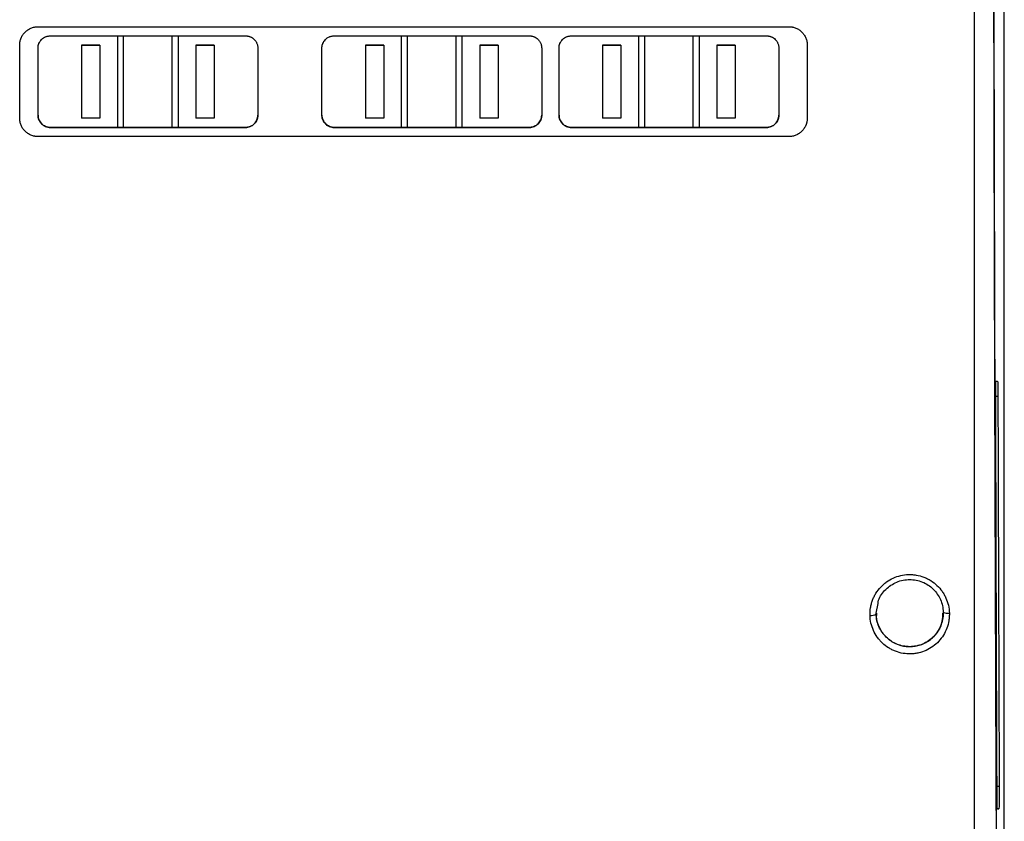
# Model space of a CAD drawing. Header units: millimetres. Extents: x -945 to 1227, y -951 to 1232.
# Tile 90 of 171: x 190 to 351, y -91 to 40. Entities that reach past the tile are written whole.
import ezdxf

# ---------------------------------------------------------------- set-up
doc = ezdxf.new("R2010")
doc.units = ezdxf.units.MM

msp = doc.modelspace()

# ---------------------------------------------------------------- linework, layer by layer
at = {"color": 7, "linetype": 'Continuous', "lineweight": 25}
for p, q in [((351.17, -133.211), (351.17, 415.789)), ((351.153, -134.193), (351.153, 150.289)), ((192.889, 38.863), (315.889, 38.863)), ((194.889, 37.363), (226.889, 37.363)), ((205.889, 37.364), (205.889, 22.364)), ((206.889, 22.364), (206.889, 37.364)), ((214.889, 22.364), (214.889, 37.364)), ((215.889, 22.364), (215.889, 37.364)), ((241.394, 37.363), (273.394, 37.363)), ((252.394, 37.364), (252.394, 22.364)), ((253.394, 22.364), (253.394, 37.364)), ((261.394, 22.364), (261.394, 37.364)), ((262.394, 22.364), (262.394, 37.364)), ((280.232, 37.363), (312.232, 37.363)), ((291.232, 37.364), (291.232, 22.364)), ((292.232, 37.364), (292.232, 22.364)), ((300.232, 22.364), (300.232, 37.364)), ((301.232, 22.364), (301.232, 37.364)), ((189.889, 23.864), (189.889, 35.863)), ((200.032, 35.864), (203.032, 35.864)), ((203.032, 35.864), (200.032, 35.864)), ((218.746, 35.864), (221.746, 35.864)), ((221.746, 35.864), (218.746, 35.864)), ((246.537, 35.864), (249.537, 35.864)), ((249.537, 35.864), (246.537, 35.864)), ((265.251, 35.864), (268.251, 35.864)), ((268.251, 35.864), (265.251, 35.864)), ((285.374, 35.864), (288.374, 35.864)), ((288.374, 35.864), (285.374, 35.864)), ((304.089, 35.864), (307.089, 35.864)), ((307.089, 35.864), (304.089, 35.864)), ((318.889, 35.863), (318.889, 23.864)), ((192.889, 24.364), (192.889, 35.364)), ((228.889, 35.364), (228.889, 24.364)), ((239.394, 24.364), (239.394, 35.364)), ((275.394, 35.364), (275.394, 24.364)), ((278.232, 24.364), (278.232, 35.364)), ((314.232, 35.364), (314.232, 24.364)), ((203.032, 23.864), (200.032, 23.864)), ((221.746, 23.864), (218.746, 23.864)), ((249.537, 23.864), (246.537, 23.864)), ((268.251, 23.864), (265.251, 23.864)), ((288.374, 23.864), (285.374, 23.864)), ((307.089, 23.864), (304.089, 23.864)), ((226.889, 22.364), (194.889, 22.364)), ((194.889, 22.364), (194.889, 22.364)), ((194.889, 22.364), (205.889, 22.364)), ((205.889, 22.364), (206.889, 22.364)), ((206.889, 22.364), (214.889, 22.364)), ((214.889, 22.364), (215.889, 22.364)), ((215.889, 22.364), (226.889, 22.364)), ((226.889, 22.364), (226.889, 22.364)), ((273.394, 22.364), (241.394, 22.364)), ((241.394, 22.364), (241.394, 22.364)), ((241.394, 22.364), (252.394, 22.364)), ((252.394, 22.364), (253.394, 22.364)), ((253.394, 22.364), (261.394, 22.364)), ((261.394, 22.364), (262.394, 22.364)), ((262.394, 22.364), (273.394, 22.364)), ((273.394, 22.364), (273.394, 22.364)), ((312.232, 22.364), (280.232, 22.364)), ((280.232, 22.364), (280.232, 22.364)), ((280.232, 22.364), (291.232, 22.364)), ((291.232, 22.364), (292.232, 22.364)), ((292.232, 22.364), (300.232, 22.364)), ((300.232, 22.364), (301.232, 22.364)), ((301.232, 22.364), (312.232, 22.364)), ((312.232, 22.364), (312.232, 22.364)), ((315.889, 20.864), (192.889, 20.864)), ((349.566, -19.198), (349.822, -19.193)), ((349.822, -19.193), (350.07, -19.193)), ((335.67, -62.687), (335.67, -62.686)), ((350.286, -89.228), (350.036, -89.228))]:
    msp.add_line(p, q, dxfattribs=at)
at = {"color": 250, "linetype": 'Continuous', "lineweight": 25}
for p, q in [((349.822, -19.197), (350.07, -19.193)), ((350.122, -21.715), (349.772, -21.716)), ((330.17, -57.187), (330.484, -55.599)), ((349.98, -85.563), (350.337, -85.561)), ((350.035, -89.224), (350.286, -89.228))]:
    msp.add_line(p, q, dxfattribs=at)
at = {"color": 7, "linetype": 'Continuous', "lineweight": 25}
for centre, radius, start, end in [((329.371, -56.06), 1.524, 262.54516, 301.7577), ((341.884, -55.697), 1.505, 241.60729, 280.8688)]:
    msp.add_arc(centre, radius, start, end, dxfattribs=at)
for points, knots in [([(349.39, 82.958), (349.408, 70.677), (349.445, 45.915), (349.526, 8.819), (349.625, -28.307), (349.742, -65.227), (349.836, -89.638), (349.882, -101.835)], [0, 0, 0, 0, 0.197629, 0.3985084, 0.5992542, 0.7997799, 1, 1, 1, 1]), ([(346.288, -132.641), (346.288, -115.098), (346.288, -97.473), (346.288, -70.912), (346.288, -62.037), (346.288, -44.258), (346.288, -35.352), (346.288, -17.51), (346.288, -8.571), (346.288, 9.331), (346.288, 18.293), (346.288, 45.215), (346.288, 63.214), (346.288, 81.235)], [0, 0, 0, 0, 0.25, 0.25, 0.375, 0.375, 0.5, 0.5, 0.625, 0.625, 0.75, 0.75, 1, 1, 1, 1]), ([(349.36, 77.553), (349.362, 76.379), (349.364, 74.025), (349.369, 70.486), (349.374, 66.928), (349.379, 63.352), (349.385, 59.758), (349.39, 56.145), (349.396, 52.515), (349.403, 48.866), (349.409, 45.199), (349.416, 41.514), (349.424, 37.811), (349.431, 34.09), (349.439, 30.352), (349.447, 26.595), (349.455, 22.821), (349.464, 19.029), (349.473, 15.22), (349.482, 11.392), (349.492, 7.548), (349.502, 3.685), (349.512, -0.194), (349.522, -4.091), (349.533, -8.005), (349.544, -11.937), (349.556, -15.886), (349.567, -19.851), (349.579, -23.834), (349.591, -27.834), (349.604, -31.851), (349.617, -35.884), (349.63, -39.934), (349.643, -44.001), (349.657, -48.085), (349.671, -52.185), (349.685, -56.302), (349.7, -60.434), (349.715, -64.584), (349.73, -68.749), (349.745, -72.931), (349.761, -77.128), (349.777, -81.342), (349.793, -85.571), (349.81, -89.816), (349.827, -94.077), (349.844, -98.354), (349.856, -101.208), (349.862, -102.638)], [0, 0, 0, 0, 0.0193625, 0.0388306, 0.0584043, 0.0780837, 0.0978687, 0.1177593, 0.1377556, 0.1578575, 0.178065, 0.1983781, 0.2187969, 0.2393213, 0.2599513, 0.2806869, 0.3015282, 0.3224751, 0.3435277, 0.3646858, 0.3859496, 0.407319, 0.4287941, 0.4503748, 0.4720611, 0.493853, 0.5157506, 0.5377538, 0.5598626, 0.5820771, 0.6043972, 0.6268229, 0.6493542, 0.6719912, 0.6947338, 0.717582, 0.7405359, 0.7635954, 0.7867605, 0.8100313, 0.8334077, 0.8568897, 0.8804773, 0.9041706, 0.9279695, 0.951874, 0.9758842, 1, 1, 1, 1]), ([(189.889, 35.863), (189.89, 35.92), (189.892, 36.032), (189.906, 36.199), (189.929, 36.365), (189.962, 36.529), (190.004, 36.691), (190.055, 36.851), (190.129, 37.047), (190.237, 37.275), (190.387, 37.527), (190.562, 37.765), (190.825, 38.056), (191.206, 38.37), (191.641, 38.604), (192.011, 38.737), (192.298, 38.809), (192.592, 38.855), (192.79, 38.86), (192.889, 38.863)], [0, 0, 0, 0, 0.0360119, 0.0717456, 0.1073115, 0.1428215, 0.1783883, 0.2141236, 0.250138, 0.3123623, 0.3746898, 0.4372852, 0.4999732, 0.6244182, 0.7493903, 0.8116516, 0.8742535, 0.9372215, 1, 1, 1, 1]), ([(315.889, 38.863), (315.938, 38.863), (316.037, 38.861), (316.184, 38.85), (316.33, 38.832), (316.524, 38.798), (316.763, 38.738), (317.134, 38.605), (317.57, 38.372), (318.026, 37.996), (318.401, 37.539), (318.633, 37.105), (318.765, 36.736), (318.836, 36.45), (318.881, 36.158), (318.886, 35.962), (318.889, 35.863)], [0, 0, 0, 0, 0.0312465, 0.0624324, 0.0936342, 0.1249286, 0.1874855, 0.2501783, 0.3746281, 0.4997881, 0.6243633, 0.7492947, 0.8117842, 0.8744329, 0.9371775, 1, 1, 1, 1]), ([(192.889, 35.364), (192.89, 35.407), (192.892, 35.495), (192.905, 35.624), (192.926, 35.753), (192.955, 35.879), (192.993, 36.004), (193.07, 36.208), (193.213, 36.479), (193.463, 36.784), (193.767, 37.035), (194.057, 37.19), (194.304, 37.279), (194.495, 37.327), (194.691, 37.358), (194.823, 37.362), (194.889, 37.363)], [0, 0, 0, 0, 0.0419828, 0.0836159, 0.1250754, 0.1665394, 0.2081863, 0.2501917, 0.3749761, 0.4998169, 0.6245497, 0.7493239, 0.8115733, 0.87422, 0.9371907, 1, 1, 1, 1]), ([(226.889, 37.363), (226.933, 37.363), (227.021, 37.361), (227.152, 37.348), (227.281, 37.327), (227.408, 37.297), (227.534, 37.258), (227.738, 37.181), (228.01, 37.036), (228.263, 36.827), (228.439, 36.633), (228.555, 36.475), (228.656, 36.307), (228.75, 36.109), (228.827, 35.882), (228.88, 35.625), (228.886, 35.451), (228.889, 35.364)], [0, 0, 0, 0, 0.0419564, 0.0835621, 0.1249995, 0.1664533, 0.2081079, 0.2501451, 0.3747617, 0.4997046, 0.561835, 0.6246037, 0.6870986, 0.7494212, 0.8331127, 0.9161597, 1, 1, 1, 1]), ([(239.394, 35.364), (239.395, 35.407), (239.397, 35.495), (239.41, 35.624), (239.431, 35.753), (239.46, 35.879), (239.498, 36.004), (239.575, 36.208), (239.718, 36.479), (239.968, 36.784), (240.272, 37.035), (240.562, 37.19), (240.809, 37.279), (241, 37.327), (241.196, 37.358), (241.328, 37.362), (241.394, 37.363)], [0, 0, 0, 0, 0.04198277, 0.08361589, 0.12507538, 0.16653945, 0.20818627, 0.25019168, 0.37497607, 0.49981685, 0.6245497, 0.74932392, 0.81157329, 0.87422002, 0.93719071, 1, 1, 1, 1]), ([(273.394, 37.363), (273.438, 37.363), (273.526, 37.361), (273.657, 37.348), (273.786, 37.327), (273.913, 37.297), (274.039, 37.258), (274.243, 37.181), (274.515, 37.036), (274.768, 36.827), (274.944, 36.633), (275.06, 36.475), (275.161, 36.307), (275.255, 36.109), (275.332, 35.882), (275.385, 35.625), (275.391, 35.451), (275.394, 35.364)], [0, 0, 0, 0, 0.0419564, 0.0835621, 0.1249995, 0.1664533, 0.2081079, 0.2501451, 0.3747617, 0.4997046, 0.561835, 0.6246037, 0.6870986, 0.7494212, 0.8331127, 0.9161597, 1, 1, 1, 1]), ([(278.232, 35.364), (278.232, 35.407), (278.234, 35.495), (278.247, 35.624), (278.268, 35.753), (278.297, 35.879), (278.335, 36.004), (278.412, 36.208), (278.555, 36.479), (278.806, 36.784), (279.109, 37.035), (279.399, 37.19), (279.646, 37.279), (279.838, 37.327), (280.033, 37.358), (280.166, 37.362), (280.232, 37.363)], [0, 0, 0, 0, 0.04198277, 0.08361589, 0.12507538, 0.16653945, 0.20818627, 0.25019168, 0.37497607, 0.49981685, 0.6245497, 0.74932392, 0.81157329, 0.87422002, 0.93719071, 1, 1, 1, 1]), ([(312.232, 37.363), (312.276, 37.363), (312.363, 37.361), (312.494, 37.348), (312.623, 37.327), (312.75, 37.297), (312.876, 37.258), (313.081, 37.181), (313.352, 37.036), (313.606, 36.827), (313.781, 36.633), (313.898, 36.475), (313.999, 36.307), (314.092, 36.109), (314.169, 35.882), (314.222, 35.625), (314.228, 35.451), (314.232, 35.364)], [0, 0, 0, 0, 0.0419564, 0.0835621, 0.1249995, 0.1664533, 0.2081079, 0.2501451, 0.3747617, 0.4997046, 0.561835, 0.6246037, 0.6870986, 0.7494212, 0.8331127, 0.9161597, 1, 1, 1, 1]), ([(194.889, 22.364), (194.845, 22.365), (194.757, 22.366), (194.627, 22.38), (194.497, 22.401), (194.37, 22.431), (194.244, 22.469), (194.04, 22.546), (193.768, 22.691), (193.515, 22.901), (193.339, 23.095), (193.223, 23.253), (193.122, 23.421), (193.029, 23.618), (192.952, 23.845), (192.899, 24.102), (192.892, 24.276), (192.889, 24.364)], [0, 0, 0, 0, 0.0419535, 0.0835567, 0.1249926, 0.1664465, 0.2081035, 0.2501459, 0.3747464, 0.4997048, 0.5618312, 0.6246022, 0.6870955, 0.7494217, 0.8331115, 0.9161598, 1, 1, 1, 1]), ([(192.889, 24.364), (192.889, 24.233), (192.902, 24.103), (192.952, 23.849), (192.991, 23.722), (193.09, 23.48), (193.151, 23.366), (193.296, 23.149), (193.38, 23.046), (193.564, 22.861), (193.664, 22.778), (193.882, 22.631), (193.999, 22.568), (194.361, 22.418), (194.624, 22.364), (194.889, 22.364)], [0, 0, 0, 0, 0.125, 0.125, 0.25, 0.25, 0.375, 0.375, 0.5, 0.5, 0.625, 0.625, 0.75, 0.75, 1, 1, 1, 1]), ([(228.889, 24.364), (228.888, 24.32), (228.887, 24.233), (228.874, 24.103), (228.853, 23.975), (228.823, 23.848), (228.785, 23.723), (228.709, 23.519), (228.566, 23.248), (228.315, 22.944), (228.012, 22.692), (227.722, 22.537), (227.475, 22.448), (227.283, 22.4), (227.087, 22.37), (226.955, 22.366), (226.889, 22.364)], [0, 0, 0, 0, 0.0419823, 0.0836158, 0.125076, 0.1665406, 0.2081871, 0.250191, 0.3749884, 0.4998179, 0.6245665, 0.7493247, 0.8115756, 0.8742198, 0.9371922, 1, 1, 1, 1]), ([(226.889, 22.364), (227.022, 22.364), (227.152, 22.377), (227.408, 22.428), (227.536, 22.467), (227.778, 22.568), (227.893, 22.63), (228.111, 22.775), (228.213, 22.86), (228.49, 23.137), (228.638, 23.36), (228.837, 23.84), (228.889, 24.101), (228.889, 24.364)], [0, 0, 0, 0, 0.125, 0.125, 0.25, 0.25, 0.375, 0.375, 0.5, 0.5, 0.75, 0.75, 1, 1, 1, 1]), ([(241.394, 22.364), (241.35, 22.365), (241.262, 22.366), (241.132, 22.38), (241.002, 22.401), (240.875, 22.431), (240.749, 22.469), (240.545, 22.546), (240.273, 22.691), (240.02, 22.901), (239.844, 23.095), (239.728, 23.253), (239.627, 23.421), (239.534, 23.618), (239.457, 23.845), (239.404, 24.102), (239.397, 24.276), (239.394, 24.364)], [0, 0, 0, 0, 0.0419535, 0.0835567, 0.1249926, 0.1664465, 0.2081035, 0.2501459, 0.3747464, 0.4997048, 0.5618312, 0.6246022, 0.6870955, 0.7494217, 0.8331115, 0.9161598, 1, 1, 1, 1]), ([(239.394, 24.364), (239.394, 24.233), (239.407, 24.103), (239.457, 23.849), (239.496, 23.722), (239.595, 23.48), (239.656, 23.366), (239.801, 23.149), (239.885, 23.046), (240.069, 22.861), (240.169, 22.778), (240.387, 22.631), (240.504, 22.568), (240.866, 22.418), (241.129, 22.364), (241.394, 22.364)], [0, 0, 0, 0, 0.125, 0.125, 0.25, 0.25, 0.375, 0.375, 0.5, 0.5, 0.625, 0.625, 0.75, 0.75, 1, 1, 1, 1]), ([(275.394, 24.364), (275.393, 24.32), (275.392, 24.233), (275.379, 24.103), (275.358, 23.975), (275.328, 23.848), (275.29, 23.723), (275.214, 23.519), (275.071, 23.248), (274.82, 22.944), (274.517, 22.692), (274.227, 22.537), (273.98, 22.448), (273.788, 22.4), (273.592, 22.37), (273.46, 22.366), (273.394, 22.364)], [0, 0, 0, 0, 0.0419823, 0.0836158, 0.125076, 0.1665406, 0.2081871, 0.250191, 0.3749884, 0.4998179, 0.6245665, 0.7493247, 0.8115756, 0.8742198, 0.9371922, 1, 1, 1, 1]), ([(273.394, 22.364), (273.527, 22.364), (273.657, 22.377), (273.913, 22.428), (274.041, 22.467), (274.283, 22.568), (274.398, 22.63), (274.616, 22.775), (274.718, 22.86), (274.995, 23.137), (275.143, 23.36), (275.342, 23.84), (275.394, 24.101), (275.394, 24.364)], [0, 0, 0, 0, 0.125, 0.125, 0.25, 0.25, 0.375, 0.375, 0.5, 0.5, 0.75, 0.75, 1, 1, 1, 1]), ([(280.232, 22.364), (280.187, 22.365), (280.1, 22.366), (279.969, 22.38), (279.84, 22.401), (279.712, 22.431), (279.587, 22.469), (279.382, 22.546), (279.11, 22.691), (278.857, 22.901), (278.682, 23.095), (278.565, 23.253), (278.464, 23.421), (278.371, 23.618), (278.294, 23.845), (278.241, 24.102), (278.235, 24.276), (278.232, 24.364)], [0, 0, 0, 0, 0.0419535, 0.0835567, 0.1249926, 0.1664465, 0.2081035, 0.2501459, 0.3747464, 0.4997048, 0.5618312, 0.6246022, 0.6870955, 0.7494217, 0.8331115, 0.9161598, 1, 1, 1, 1]), ([(278.232, 24.364), (278.232, 24.233), (278.244, 24.103), (278.295, 23.849), (278.333, 23.722), (278.433, 23.48), (278.494, 23.366), (278.638, 23.149), (278.722, 23.046), (278.906, 22.861), (279.007, 22.778), (279.225, 22.631), (279.342, 22.568), (279.703, 22.418), (279.966, 22.364), (280.232, 22.364)], [0, 0, 0, 0, 0.125, 0.125, 0.25, 0.25, 0.375, 0.375, 0.5, 0.5, 0.625, 0.625, 0.75, 0.75, 1, 1, 1, 1]), ([(314.232, 24.364), (314.231, 24.32), (314.229, 24.233), (314.216, 24.103), (314.195, 23.975), (314.166, 23.848), (314.128, 23.723), (314.051, 23.519), (313.908, 23.248), (313.658, 22.944), (313.354, 22.692), (313.064, 22.537), (312.817, 22.448), (312.626, 22.4), (312.43, 22.37), (312.297, 22.366), (312.232, 22.364)], [0, 0, 0, 0, 0.0419823, 0.0836158, 0.125076, 0.1665406, 0.2081871, 0.250191, 0.3749884, 0.4998179, 0.6245665, 0.7493247, 0.8115756, 0.8742198, 0.9371922, 1, 1, 1, 1]), ([(312.232, 22.364), (312.364, 22.364), (312.494, 22.377), (312.751, 22.428), (312.878, 22.467), (313.121, 22.568), (313.236, 22.63), (313.453, 22.775), (313.556, 22.86), (313.832, 23.137), (313.98, 23.36), (314.179, 23.84), (314.232, 24.101), (314.232, 24.364)], [0, 0, 0, 0, 0.125, 0.125, 0.25, 0.25, 0.375, 0.375, 0.5, 0.5, 0.75, 0.75, 1, 1, 1, 1]), ([(192.889, 20.864), (192.84, 20.864), (192.742, 20.866), (192.594, 20.877), (192.448, 20.895), (192.254, 20.929), (192.014, 20.989), (191.644, 21.122), (191.208, 21.356), (190.751, 21.731), (190.377, 22.189), (190.146, 22.623), (190.013, 22.992), (189.942, 23.277), (189.897, 23.569), (189.892, 23.765), (189.889, 23.864)], [0, 0, 0, 0, 0.0312456, 0.0624309, 0.0936327, 0.1249279, 0.1874823, 0.250179, 0.3746302, 0.4997882, 0.624375, 0.7492956, 0.8117891, 0.8744431, 0.9371836, 1, 1, 1, 1]), ([(318.889, 23.864), (318.888, 23.807), (318.887, 23.695), (318.872, 23.528), (318.849, 23.362), (318.817, 23.198), (318.775, 23.036), (318.724, 22.876), (318.649, 22.68), (318.542, 22.452), (318.391, 22.2), (318.217, 21.963), (317.954, 21.672), (317.573, 21.357), (317.138, 21.124), (316.768, 20.99), (316.48, 20.918), (316.186, 20.872), (315.988, 20.867), (315.889, 20.864)], [0, 0, 0, 0, 0.0360106, 0.0717441, 0.1073104, 0.1428211, 0.1783884, 0.2141238, 0.2501373, 0.3123646, 0.3746898, 0.4372899, 0.4999743, 0.624411, 0.7493912, 0.8116544, 0.8742532, 0.9372232, 1, 1, 1, 1]), ([(349.771, -22.7), (349.769, -22.27), (349.77, -21.824), (349.774, -20.984), (349.777, -20.59), (349.787, -19.925), (349.793, -19.655), (349.807, -19.289), (349.815, -19.193), (349.822, -19.193)], [0, 0, 0, 0, 0.25, 0.25, 0.5, 0.5, 0.75, 0.75, 1, 1, 1, 1]), ([(350.07, -19.193), (350.076, -19.193), (350.083, -19.256), (350.094, -19.499), (350.1, -19.68), (350.109, -20.137), (350.113, -20.413), (350.119, -21.028), (350.121, -21.367), (350.122, -21.715)], [0, 0, 0, 0, 0.25, 0.25, 0.5, 0.5, 0.75, 0.75, 1, 1, 1, 1]), ([(329.174, -57.571), (329.161, -57.146), (329.189, -56.723), (329.293, -56.095), (329.338, -55.888), (329.448, -55.479), (329.513, -55.276), (329.662, -54.88), (329.746, -54.687), (329.932, -54.309), (330.033, -54.126), (330.37, -53.582), (330.629, -53.243), (331.065, -52.776), (331.217, -52.628), (331.535, -52.348), (331.7, -52.217), (332.222, -51.841), (332.592, -51.626), (333.373, -51.271), (333.778, -51.133), (334.615, -50.938), (335.038, -50.883), (335.684, -50.863), (335.899, -50.867), (336.327, -50.896), (336.543, -50.922), (337.176, -51.029), (337.587, -51.141), (338.189, -51.371), (338.385, -51.457), (338.768, -51.648), (338.956, -51.755), (339.498, -52.096), (339.835, -52.359), (340.453, -52.945), (340.731, -53.267), (341.1, -53.788), (341.213, -53.967), (341.423, -54.335), (341.52, -54.526), (341.778, -55.105), (341.911, -55.502), (342.101, -56.33), (342.155, -56.75), (342.168, -57.175)], [0, 0, 0, 0, 0.0625, 0.0625, 0.09375, 0.09375, 0.125, 0.125, 0.15625, 0.15625, 0.1875, 0.1875, 0.25, 0.25, 0.28125, 0.28125, 0.3125, 0.3125, 0.375, 0.375, 0.4375, 0.4375, 0.5, 0.5, 0.53125, 0.53125, 0.5625, 0.5625, 0.625, 0.625, 0.65625, 0.65625, 0.6875, 0.6875, 0.75, 0.75, 0.8125, 0.8125, 0.84375, 0.84375, 0.875, 0.875, 0.9375, 0.9375, 1, 1, 1, 1]), ([(330.484, -55.599), (330.512, -55.43), (330.653, -54.559), (331.7, -53.225), (333.188, -52.187), (334.584, -51.75), (335.31, -51.708), (335.67, -51.687)], [0, 0, 0, 0, 0.0744614, 0.3832388, 0.6911002, 0.8466147, 1, 1, 1, 1]), ([(335.67, -51.687), (336.025, -51.687), (336.386, -51.722), (337.082, -51.859), (337.421, -51.961), (338.081, -52.23), (338.397, -52.398), (338.986, -52.785), (339.263, -53.007), (339.77, -53.504), (339.997, -53.773), (340.395, -54.35), (340.569, -54.661), (340.85, -55.304), (340.959, -55.636), (341.113, -56.318), (341.157, -56.671), (341.168, -57.021)], [0, 0, 0, 0, 0.125, 0.125, 0.25, 0.25, 0.375, 0.375, 0.5, 0.5, 0.625, 0.625, 0.75, 0.75, 0.875, 0.875, 1, 1, 1, 1]), ([(342.168, -57.175), (342.174, -57.387), (342.17, -57.599), (342.141, -58.021), (342.117, -58.233), (342.013, -58.858), (341.904, -59.261), (341.606, -60.057), (341.418, -60.438), (340.971, -61.16), (340.715, -61.495), (340.133, -62.12), (339.816, -62.4), (339.12, -62.901), (338.749, -63.116), (337.969, -63.471), (337.568, -63.607), (336.938, -63.755), (336.726, -63.793), (336.3, -63.849), (336.085, -63.866), (335.441, -63.886), (335.015, -63.857), (334.166, -63.714), (333.751, -63.601), (333.15, -63.371), (332.954, -63.285), (332.572, -63.093), (332.384, -62.987), (331.843, -62.646), (331.507, -62.385), (331.043, -61.944), (330.896, -61.79), (330.617, -61.468), (330.485, -61.299), (330.118, -60.78), (329.91, -60.414), (329.564, -59.639), (329.429, -59.236), (329.24, -58.412), (329.187, -57.994), (329.174, -57.571)], [0, 0, 0, 0, 0.03125, 0.03125, 0.0625, 0.0625, 0.125, 0.125, 0.1875, 0.1875, 0.25, 0.25, 0.3125, 0.3125, 0.375, 0.375, 0.4375, 0.4375, 0.46875, 0.46875, 0.5, 0.5, 0.5625, 0.5625, 0.625, 0.625, 0.65625, 0.65625, 0.6875, 0.6875, 0.75, 0.75, 0.78125, 0.78125, 0.8125, 0.8125, 0.875, 0.875, 0.9375, 0.9375, 1, 1, 1, 1]), ([(335.67, -62.687), (335.316, -62.687), (334.962, -62.652), (334.259, -62.514), (333.918, -62.412), (333.427, -62.211), (333.266, -62.136), (332.952, -61.971), (332.797, -61.88), (332.352, -61.587), (332.078, -61.366), (331.574, -60.873), (331.343, -60.599), (330.945, -60.022), (330.774, -59.717), (330.492, -59.072), (330.381, -58.735), (330.228, -58.055), (330.184, -57.709), (330.173, -57.356)], [0, 0, 0, 0, 0.125, 0.125, 0.25, 0.25, 0.3125, 0.3125, 0.375, 0.375, 0.5, 0.5, 0.625, 0.625, 0.75, 0.75, 0.875, 0.875, 1, 1, 1, 1]), ([(330.237, -57.191), (330.218, -57.377), (330.135, -58.189), (330.638, -59.604), (331.708, -61.164), (333.277, -62.252), (334.681, -62.655), (335.484, -62.68), (335.67, -62.686)], [0, 0, 0, 0, 0.0656526, 0.2858411, 0.5055009, 0.7223547, 0.9353975, 1, 1, 1, 1]), ([(335.67, -62.686), (336.28, -62.627), (337.5, -62.508), (339.132, -61.586), (340.367, -60.223), (341.092, -58.675), (341.1, -57.62), (341.104, -57.182)], [0, 0, 0, 0, 0.2099971, 0.4199348, 0.6315711, 0.8468086, 1, 1, 1, 1]), ([(341.17, -57.187), (341.17, -57.545), (341.135, -57.905), (340.997, -58.604), (340.895, -58.944), (340.621, -59.61), (340.452, -59.928), (340.058, -60.523), (339.83, -60.803), (339.321, -61.316), (339.044, -61.546), (338.447, -61.948), (338.124, -62.122), (337.456, -62.401), (337.111, -62.507), (336.399, -62.65), (336.032, -62.686), (335.67, -62.687)], [0, 0, 0, 0, 0.125, 0.125, 0.25, 0.25, 0.375, 0.375, 0.5, 0.5, 0.625, 0.625, 0.75, 0.75, 0.875, 0.875, 1, 1, 1, 1]), ([(350.036, -89.228), (350.03, -89.228), (350.024, -89.17), (350.013, -88.943), (350.007, -88.774), (349.998, -88.346), (349.994, -88.087), (349.988, -87.507), (349.986, -87.186), (349.984, -86.853)], [0, 0, 0, 0, 0.25, 0.25, 0.5, 0.5, 0.75, 0.75, 1, 1, 1, 1]), ([(350.337, -85.561), (350.339, -86), (350.339, -86.461), (350.335, -87.336), (350.332, -87.75), (350.322, -88.451), (350.316, -88.737), (350.302, -89.126), (350.294, -89.228), (350.286, -89.228)], [0, 0, 0, 0, 0.25, 0.25, 0.5, 0.5, 0.75, 0.75, 1, 1, 1, 1])]:
    msp.add_open_spline(points, degree=3, knots=knots, dxfattribs=at)
for points in [[(200.032, 35.864), (200.032, 31.861), (200.032, 27.861), (200.032, 23.864)], [(203.032, 35.864), (203.032, 31.861), (203.032, 27.862), (203.032, 23.864)], [(218.746, 35.864), (218.746, 31.861), (218.746, 27.861), (218.746, 23.864)], [(221.746, 35.864), (221.746, 31.861), (221.746, 27.862), (221.746, 23.864)], [(246.537, 35.864), (246.537, 31.861), (246.537, 27.861), (246.537, 23.864)], [(249.537, 35.864), (249.537, 31.861), (249.537, 27.862), (249.537, 23.864)], [(265.251, 35.864), (265.251, 31.861), (265.251, 27.861), (265.251, 23.864)], [(268.251, 35.864), (268.251, 31.861), (268.251, 27.862), (268.251, 23.864)], [(285.374, 35.864), (285.374, 31.861), (285.374, 27.861), (285.374, 23.864)], [(288.374, 35.864), (288.374, 31.861), (288.374, 27.862), (288.374, 23.864)], [(304.089, 35.864), (304.089, 31.861), (304.089, 27.861), (304.089, 23.864)], [(307.089, 35.864), (307.089, 31.861), (307.089, 27.862), (307.089, 23.864)], [(350.122, -21.715), (350.184, -43.1), (350.256, -64.391), (350.337, -85.561)], [(349.984, -86.853), (349.903, -65.578), (349.832, -44.185), (349.771, -22.7)], [(330.173, -57.356), (330.171, -57.299), (330.17, -57.243), (330.17, -57.187)], [(341.168, -57.021), (341.17, -57.076), (341.17, -57.131), (341.17, -57.187)]]:
    msp.add_open_spline(points, degree=3, dxfattribs=at)

doc.saveas('drawing.dxf')
